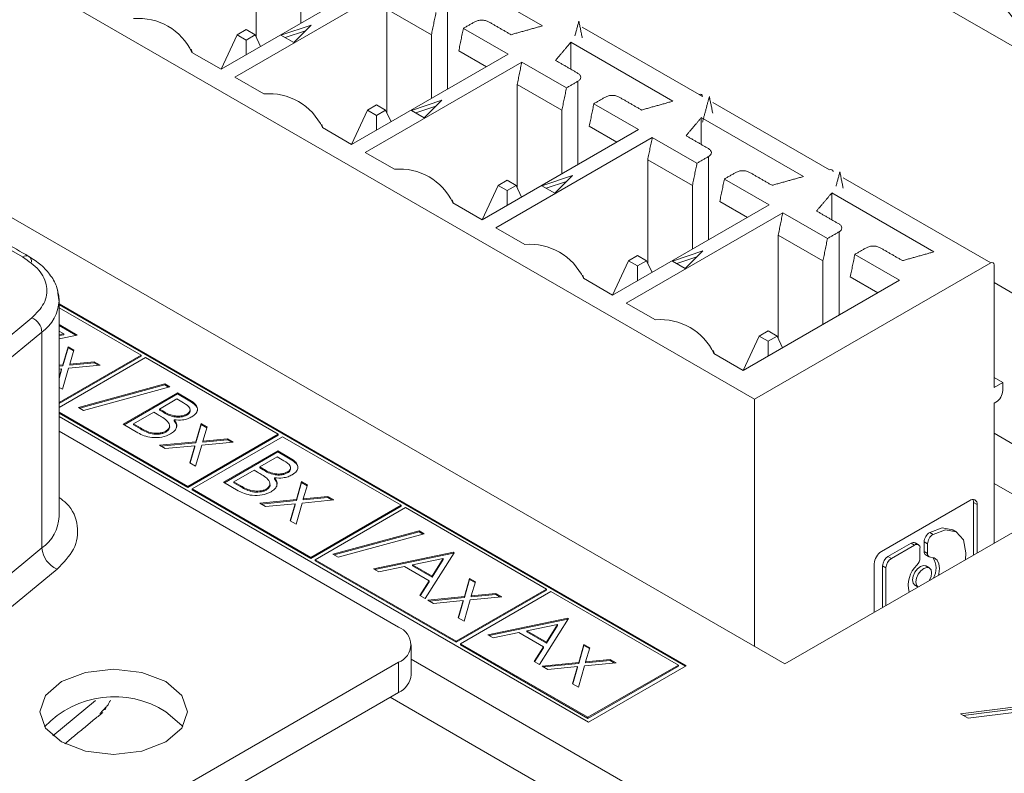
# Model space of a CAD drawing. Header units: inches. Extents: x 0.2 to 16.3, y 0.2 to 11.5.
# Tile 25 of 65: x 3.223 to 3.757, y 2.379 to 2.788. Entities that reach past the tile are written whole.
import ezdxf

# ---------------------------------------------------------------- set-up
doc = ezdxf.new("R2010")
doc.units = ezdxf.units.IN
doc.header["$MEASUREMENT"] = 0

msp = doc.modelspace()

# ---------------------------------------------------------------- linework, layer by layer
at = {"color": 7, "linetype": 'Continuous', "lineweight": 15}
for p, q in [((3.6376856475, 2.438391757), (2.3436801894, 3.1854052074)), ((3.8568887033, 2.7178972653), (3.2654059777, 3.0593529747)), ((3.6211864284, 2.5818292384), (3.0297037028, 2.9232849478)), ((3.3512424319, 2.8340890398), (3.3512424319, 2.7781558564)), ((3.375462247, 2.8201072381), (3.375462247, 2.7857169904)), ((3.5063048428, 2.784217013), (3.4509983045, 2.8161447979)), ((3.3322382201, 2.7607643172), (3.4170158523, 2.8097054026)), ((3.4244396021, 2.805419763), (3.3396619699, 2.7564786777)), ((3.4219531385, 2.7932686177), (3.4219531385, 2.7373354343)), ((3.446172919, 2.779286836), (3.4219531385, 2.7932686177)), ((3.4548957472, 2.795038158), (3.4548957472, 2.7499321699)), ((3.2247085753, 2.6589701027), (3.0107442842, 2.7824890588)), ((3.3457674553, 2.7822211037), (3.3408659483, 2.779391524)), ((3.3506689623, 2.779391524), (3.3457674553, 2.7822211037)), ((3.3811227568, 2.78469916), (3.3646502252, 2.7792089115)), ((3.3779076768, 2.7814844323), (3.3670038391, 2.77785021)), ((3.371612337, 2.7751897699), (3.3811227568, 2.78469916)), ((3.4877265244, 2.7688850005), (3.4635067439, 2.7828667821)), ((3.5279263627, 2.7835205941), (3.591213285, 2.7469858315)), ((3.3322250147, 2.7607719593), (3.3408659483, 2.779391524)), ((3.3408659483, 2.779391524), (3.3457674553, 2.7765619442)), ((3.3457674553, 2.7765619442), (3.3506689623, 2.779391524)), ((3.3457674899, 2.7685745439), (3.3457674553, 2.7765619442)), ((3.3535925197, 2.7730918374), (3.3506689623, 2.779391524)), ((3.3646502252, 2.7792089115), (3.371612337, 2.7751897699)), ((3.446172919, 2.779286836), (3.446172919, 2.7448965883)), ((3.5770155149, 2.7433966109), (3.5217089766, 2.7753243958)), ((3.5217089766, 2.7607533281), (3.5217089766, 2.7753243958)), ((3.3164476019, 2.7698800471), (3.3322382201, 2.7607643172)), ((3.4029488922, 2.7199439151), (3.4877265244, 2.7688850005)), ((3.4610202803, 2.7707156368), (3.4759589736, 2.7620917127)), ((3.4951502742, 2.7645993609), (3.410372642, 2.7156582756)), ((3.5193700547, 2.7506175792), (3.4951502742, 2.7645993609)), ((3.3396619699, 2.7564786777), (3.3554525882, 2.7473629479)), ((3.5256064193, 2.7542177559), (3.5256064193, 2.7091117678)), ((3.4926638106, 2.7524482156), (3.4926638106, 2.6965150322)), ((3.5168835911, 2.7384664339), (3.4926638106, 2.7524482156)), ((3.4518334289, 2.7438787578), (3.4353609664, 2.7383884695)), ((3.4423230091, 2.7343693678), (3.4518334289, 2.7438787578)), ((3.5915214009, 2.7468076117), (3.5930692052, 2.7459140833)), ((3.5986370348, 2.742700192), (3.6619240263, 2.7061653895)), ((3.4029356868, 2.7199515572), (3.4115766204, 2.7385711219)), ((3.4164781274, 2.7414007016), (3.4115766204, 2.7385711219)), ((3.4115766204, 2.7385711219), (3.4164781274, 2.7357415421)), ((3.4213796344, 2.7385711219), (3.4164781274, 2.7414007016)), ((3.4164781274, 2.7357415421), (3.4213796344, 2.7385711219)), ((3.4243031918, 2.7322714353), (3.4213796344, 2.7385711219)), ((3.4353609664, 2.7383884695), (3.4423230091, 2.7343693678)), ((3.4486183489, 2.7406640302), (3.4377145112, 2.7370298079)), ((3.5168835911, 2.7384664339), (3.5168835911, 2.7040761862)), ((3.5584371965, 2.7280645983), (3.5342174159, 2.74204638)), ((3.416478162, 2.7277541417), (3.4164781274, 2.7357415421)), ((3.6477261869, 2.7025762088), (3.5924196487, 2.7345039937)), ((3.5924196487, 2.719932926), (3.5924196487, 2.7345039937)), ((3.387158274, 2.729059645), (3.4029488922, 2.7199439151)), ((3.4736595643, 2.679123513), (3.5584371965, 2.7280645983)), ((3.5317309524, 2.7298952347), (3.5466696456, 2.7212713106)), ((3.5658609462, 2.7237789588), (3.4810833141, 2.6748378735)), ((3.5900807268, 2.7097971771), (3.5658609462, 2.7237789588)), ((3.410372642, 2.7156582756), (3.4261632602, 2.7065425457)), ((3.5633744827, 2.7116278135), (3.5633744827, 2.6556946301)), ((3.5875942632, 2.6976460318), (3.5633744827, 2.7116278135)), ((3.5963170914, 2.7133973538), (3.5963170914, 2.6682913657)), ((3.4871887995, 2.7005802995), (3.4822872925, 2.6977507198)), ((3.4920903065, 2.6977507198), (3.4871887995, 2.7005802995)), ((3.5225441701, 2.7030583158), (3.5060716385, 2.6975680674)), ((3.5193290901, 2.6998435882), (3.5084252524, 2.6962093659)), ((3.5130337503, 2.6935489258), (3.5225441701, 2.7030583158)), ((3.6291479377, 2.6872441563), (3.604928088, 2.7012259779)), ((3.6693477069, 2.7018797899), (3.7492451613, 2.6557559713)), ((3.4736463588, 2.6791311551), (3.4822872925, 2.6977507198)), ((3.4822872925, 2.6977507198), (3.4871887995, 2.69492114)), ((3.4871887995, 2.69492114), (3.4920903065, 2.6977507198)), ((3.487188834, 2.6869337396), (3.4871887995, 2.69492114)), ((3.4950138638, 2.6914510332), (3.4920903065, 2.6977507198)), ((3.5060716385, 2.6975680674), (3.5130337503, 2.6935489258)), ((3.5875942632, 2.6976460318), (3.5875942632, 2.6632557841)), ((3.6024416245, 2.6890748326), (3.6173803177, 2.6804509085)), ((3.718436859, 2.6617558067), (3.6631303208, 2.6936835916)), ((3.6631303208, 2.6791125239), (3.6631303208, 2.6936835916)), ((3.4578689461, 2.6882392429), (3.4736595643, 2.679123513)), ((3.5443703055, 2.638303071), (3.6291479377, 2.6872441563)), ((3.6365716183, 2.6829585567), (3.5517939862, 2.6340174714)), ((3.6607913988, 2.668976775), (3.6365716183, 2.6829585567)), ((3.4810833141, 2.6748378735), (3.4968739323, 2.6657221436)), ((3.6340851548, 2.6708074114), (3.6340851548, 2.614874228)), ((3.6583049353, 2.6568256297), (3.6340851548, 2.6708074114)), ((3.6670277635, 2.6725769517), (3.6670277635, 2.6274709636)), ((3.5932548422, 2.6622379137), (3.5767823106, 2.6567476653)), ((3.5837444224, 2.6527285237), (3.5932548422, 2.6622379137)), ((3.5529979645, 2.6569303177), (3.5443570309, 2.638310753)), ((3.5578994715, 2.6597598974), (3.5529979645, 2.6569303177)), ((3.5529979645, 2.6569303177), (3.5578994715, 2.6541007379)), ((3.5628009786, 2.6569303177), (3.5578994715, 2.6597598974)), ((3.5578994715, 2.6541007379), (3.5628009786, 2.6569303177)), ((3.5657245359, 2.6506306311), (3.5628009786, 2.6569303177)), ((3.5900397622, 2.6590231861), (3.5791359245, 2.6553889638)), ((3.6583049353, 2.6568256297), (3.6583049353, 2.622435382)), ((3.6998586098, 2.6464237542), (3.6756387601, 2.6604055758)), ((3.5578995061, 2.6461133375), (3.5578994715, 2.6541007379)), ((3.5767823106, 2.6567476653), (3.5837444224, 2.6527285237)), ((3.6211864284, 2.5818292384), (3.7492451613, 2.6557559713)), ((3.7511010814, 2.6546842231), (3.7511010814, 2.5882465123)), ((3.5285796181, 2.6474188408), (3.5443703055, 2.638303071)), ((3.6150809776, 2.5974826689), (3.6998586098, 2.6464237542)), ((3.6731522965, 2.6482544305), (3.6880909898, 2.6396305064)), ((3.8733879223, 2.574459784), (3.7511010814, 2.6450544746)), ((3.5841653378, 2.4374702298), (3.2444577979, 2.6335792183)), ((3.5836938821, 2.4371980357), (3.2444577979, 2.6330348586)), ((3.2888979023, 2.6058206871), (3.244457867, 2.6314753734)), ((3.5517939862, 2.6340174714), (3.5675846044, 2.6249017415)), ((3.1571205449, 2.5660800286), (3.229716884, 2.6259499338)), ((3.2444577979, 2.6223286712), (3.2542263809, 2.6166893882)), ((3.2444577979, 2.6217843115), (3.2535345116, 2.6165444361)), ((3.1625820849, 2.5584294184), (3.2351784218, 2.6182993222)), ((3.2351784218, 2.6182993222), (3.2351784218, 2.501261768)), ((3.2469433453, 2.6174048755), (3.2444578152, 2.6188397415)), ((3.2444578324, 2.6168841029), (3.2469433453, 2.6174048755)), ((3.2444578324, 2.6163397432), (3.2469433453, 2.6168605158)), ((3.2542263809, 2.6166893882), (3.2444578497, 2.6146426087)), ((3.2469433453, 2.6168605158), (3.2469433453, 2.6174048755)), ((3.6237086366, 2.6161099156), (3.615067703, 2.5974903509)), ((3.6286101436, 2.6189394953), (3.6237086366, 2.6161099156)), ((3.6237086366, 2.6161099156), (3.6286101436, 2.6132803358)), ((3.6335116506, 2.6161099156), (3.6286101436, 2.6189394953)), ((3.6286101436, 2.6132803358), (3.6335116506, 2.6161099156)), ((3.636435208, 2.609810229), (3.6335116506, 2.6161099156)), ((3.2464652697, 2.6005020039), (3.2493159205, 2.6103657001)), ((3.2464652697, 2.5999576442), (3.2493159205, 2.6098213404)), ((3.2493159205, 2.6103657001), (3.2524616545, 2.6085497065)), ((3.2493159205, 2.6098213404), (3.2493159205, 2.6103657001)), ((3.2493159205, 2.6098213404), (3.2523266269, 2.6080832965)), ((3.6286101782, 2.6052929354), (3.6286101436, 2.6132803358)), ((3.291254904, 2.604460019), (3.2444578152, 2.5774446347)), ((3.2444578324, 2.5801659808), (3.2888979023, 2.6058206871)), ((3.2444578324, 2.5796216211), (3.2888979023, 2.6052763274)), ((3.2524616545, 2.6085497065), (3.2502366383, 2.6008665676)), ((3.2888979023, 2.6052763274), (3.2888979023, 2.6058206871)), ((3.3632175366, 2.5629168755), (3.291254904, 2.604460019)), ((3.5992902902, 2.6065984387), (3.6150809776, 2.5974826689)), ((3.245827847, 2.5983214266), (3.2444577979, 2.5981892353)), ((3.2444578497, 2.6003083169), (3.2464652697, 2.6005020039)), ((3.2444578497, 2.5997639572), (3.2464652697, 2.5999576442)), ((3.2444578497, 2.5935899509), (3.245827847, 2.5983214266)), ((3.245827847, 2.5977770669), (3.245827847, 2.5983214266)), ((3.2496110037, 2.5986860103), (3.2462941, 2.5872515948)), ((3.2464652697, 2.5999576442), (3.2464652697, 2.6005020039)), ((3.2666914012, 2.6003350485), (3.2496110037, 2.5986860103)), ((3.2502366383, 2.6008665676), (3.2635456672, 2.6021510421)), ((3.2502366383, 2.6003222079), (3.2635456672, 2.6016066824)), ((3.2502366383, 2.6003222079), (3.2502366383, 2.6008665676)), ((3.2635456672, 2.6021510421), (3.2666914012, 2.6003350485)), ((3.2635456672, 2.6016066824), (3.2635456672, 2.6021510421)), ((3.2635456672, 2.6016066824), (3.2658835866, 2.6002570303)), ((3.2444578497, 2.5930455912), (3.245827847, 2.5977770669)), ((3.7557408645, 2.5909250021), (3.751101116, 2.5936034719)), ((3.2462941, 2.5872515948), (3.2444578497, 2.5883116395)), ((3.2549818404, 2.577438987), (3.3016784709, 2.5901680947)), ((3.2556223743, 2.5770692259), (3.3016784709, 2.589623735)), ((3.3044642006, 2.5885599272), (3.2577675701, 2.5758308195)), ((3.3016784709, 2.5901680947), (3.3044642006, 2.5885599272)), ((3.3016784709, 2.589623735), (3.3016784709, 2.5901680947)), ((3.3016784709, 2.589623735), (3.3038237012, 2.5883853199)), ((3.7511010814, 2.5882465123), (3.7557408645, 2.5909250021)), ((3.7557408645, 2.5909250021), (3.7557408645, 2.5866387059)), ((3.2791564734, 2.5682805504), (3.3086192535, 2.5852890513)), ((3.2796279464, 2.5680083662), (3.3086192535, 2.5847446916)), ((3.3086192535, 2.5852890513), (3.3143677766, 2.5819704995)), ((3.3086192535, 2.5847446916), (3.3086192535, 2.5852890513)), ((3.3086192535, 2.5847446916), (3.3143677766, 2.5814261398)), ((3.2577675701, 2.5758308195), (3.2549818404, 2.577438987)), ((3.3082414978, 2.5820182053), (3.298798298, 2.5765667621)), ((3.3118299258, 2.5799466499), (3.3082414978, 2.5820182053)), ((3.3143677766, 2.5814261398), (3.3143677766, 2.5819704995)), ((3.6211864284, 2.4479165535), (3.6211864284, 2.5818292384)), ((3.7520290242, 2.5802096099), (3.7511010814, 2.5796739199)), ((3.7511010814, 2.5796739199), (3.7511010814, 2.5038651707)), ((3.2444578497, 2.5748741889), (3.3141941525, 2.5346162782)), ((3.2444578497, 2.5743298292), (3.3141941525, 2.5340719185)), ((3.2444578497, 2.5724427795), (3.5312139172, 2.4069020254)), ((3.2957764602, 2.5748222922), (3.2848223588, 2.5684986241)), ((3.2975293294, 2.5738103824), (3.2957764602, 2.5748222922)), ((3.298798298, 2.5765667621), (3.3005748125, 2.575541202)), ((3.298798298, 2.5760224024), (3.298798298, 2.5765667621)), ((3.298798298, 2.5760224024), (3.3005748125, 2.5749968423)), ((3.3005748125, 2.5749968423), (3.3005748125, 2.575541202)), ((3.3137303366, 2.5733034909), (3.3137303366, 2.5738478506)), ((3.287124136, 2.5636809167), (3.2791564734, 2.5682805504)), ((3.2848223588, 2.5684986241), (3.2885878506, 2.5663248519)), ((3.2848223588, 2.5679542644), (3.2848223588, 2.5684986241)), ((3.2848223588, 2.5679542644), (3.2885878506, 2.5657804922)), ((3.2885878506, 2.5657804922), (3.2885878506, 2.5663248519)), ((3.3067541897, 2.570155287), (3.3067541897, 2.5706996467)), ((3.3186113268, 2.5588529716), (3.3214619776, 2.5687166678)), ((3.3186113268, 2.5583086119), (3.3214619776, 2.5681723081)), ((3.3214619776, 2.5687166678), (3.3246077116, 2.5669006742)), ((3.3214619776, 2.5681723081), (3.3214619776, 2.5687166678)), ((3.3214619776, 2.5681723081), (3.324472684, 2.5664342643)), ((3.3246077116, 2.5669006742), (3.3223826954, 2.5592175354)), ((3.2444578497, 2.564546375), (3.4283820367, 2.4583692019)), ((3.3022509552, 2.5640599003), (3.3022509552, 2.56460426)), ((3.3141941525, 2.5346162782), (3.3632175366, 2.5629168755)), ((3.3141941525, 2.5340719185), (3.3632175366, 2.5623725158)), ((3.3655746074, 2.5615561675), (3.3165512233, 2.5332555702)), ((3.3632175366, 2.5623725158), (3.3632175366, 2.5629168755)), ((3.429805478, 2.5244764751), (3.3655746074, 2.5615561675)), ((3.7511010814, 2.5634136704), (3.8026772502, 2.5336393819)), ((3.2987983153, 2.5569415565), (3.3186113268, 2.5588529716)), ((3.3019440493, 2.5551255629), (3.2987983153, 2.5569415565)), ((3.2996062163, 2.5564751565), (3.3186113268, 2.5583086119)), ((3.3179739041, 2.5566723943), (3.3019440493, 2.5551255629)), ((3.3152943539, 2.547418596), (3.3179739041, 2.5566723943)), ((3.3154293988, 2.5473406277), (3.3179739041, 2.5561280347)), ((3.3179739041, 2.5561280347), (3.3179739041, 2.5566723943)), ((3.3217570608, 2.557036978), (3.3184401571, 2.5456025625)), ((3.3186113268, 2.5583086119), (3.3186113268, 2.5588529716)), ((3.3388374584, 2.5586860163), (3.3217570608, 2.557036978)), ((3.3223826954, 2.5592175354), (3.3356916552, 2.5605020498)), ((3.3223826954, 2.5586731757), (3.3356916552, 2.5599576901)), ((3.3223826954, 2.5586731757), (3.3223826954, 2.5592175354)), ((3.3356916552, 2.5605020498), (3.3388374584, 2.5586860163)), ((3.3356916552, 2.5599576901), (3.3356916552, 2.5605020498)), ((3.3356916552, 2.5599576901), (3.3380295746, 2.558608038)), ((3.3335492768, 2.5368802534), (3.3630120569, 2.5538887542)), ((3.3340207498, 2.5366080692), (3.3630120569, 2.5533443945)), ((3.3626343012, 2.5506179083), (3.3531911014, 2.545166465)), ((3.3662227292, 2.5485463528), (3.3626343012, 2.5506179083)), ((3.3630120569, 2.5538887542), (3.36876058, 2.5505702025)), ((3.3630120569, 2.5533443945), (3.3630120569, 2.5538887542)), ((3.3630120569, 2.5533443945), (3.36876058, 2.5500258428)), ((3.36876058, 2.5500258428), (3.36876058, 2.5505702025)), ((3.3184401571, 2.5456025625), (3.3152943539, 2.547418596)), ((3.3531911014, 2.545166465), (3.3549676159, 2.544140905)), ((3.3531911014, 2.5446221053), (3.3531911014, 2.545166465)), ((3.3501692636, 2.5434219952), (3.3392151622, 2.5370983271)), ((3.3519222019, 2.5424100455), (3.3501692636, 2.5434219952)), ((3.3531911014, 2.5446221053), (3.3549676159, 2.5435965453)), ((3.3549676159, 2.5435965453), (3.3549676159, 2.544140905)), ((3.36812314, 2.5419031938), (3.36812314, 2.5424475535)), ((3.3141941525, 2.5340719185), (3.3141941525, 2.5346162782)), ((3.3415169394, 2.5322806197), (3.3335492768, 2.5368802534)), ((3.3392151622, 2.5370983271), (3.342980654, 2.5349245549)), ((3.3392151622, 2.5365539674), (3.3392151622, 2.5370983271)), ((3.3392151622, 2.5365539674), (3.342980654, 2.5343801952)), ((3.342980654, 2.5343801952), (3.342980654, 2.5349245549)), ((3.3611469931, 2.53875499), (3.3611469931, 2.5392993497)), ((3.3730041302, 2.5274526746), (3.375854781, 2.5373163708)), ((3.3730041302, 2.5269083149), (3.375854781, 2.5367720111)), ((3.375854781, 2.5373163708), (3.3790005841, 2.5355003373)), ((3.375854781, 2.5367720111), (3.375854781, 2.5373163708)), ((3.375854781, 2.5367720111), (3.3788654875, 2.5350339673)), ((3.3790005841, 2.5355003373), (3.3767754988, 2.5278172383)), ((3.7511010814, 2.5361956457), (3.7791031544, 2.520030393)), ((3.3165512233, 2.5332555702), (3.380782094, 2.4961758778)), ((3.3165512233, 2.5327112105), (3.3165512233, 2.5332555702)), ((3.3165512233, 2.5327112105), (3.380782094, 2.4956315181)), ((3.3566438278, 2.5326595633), (3.3566438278, 2.533203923)), ((3.3767754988, 2.5278172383), (3.3900845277, 2.5291017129)), ((3.3900845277, 2.5291017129), (3.3932302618, 2.5272857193)), ((3.3900845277, 2.5285573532), (3.3900845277, 2.5291017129)), ((3.8026772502, 2.5336393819), (3.6376856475, 2.438391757)), ((3.3531911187, 2.5255412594), (3.3730041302, 2.5274526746)), ((3.3563369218, 2.5237252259), (3.3531911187, 2.5255412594)), ((3.3539990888, 2.5250748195), (3.3730041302, 2.5269083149)), ((3.3723667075, 2.5252720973), (3.3563369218, 2.5237252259)), ((3.3696872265, 2.5160182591), (3.3723667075, 2.5252720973)), ((3.3698222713, 2.5159402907), (3.3723667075, 2.5247277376)), ((3.3723667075, 2.5247277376), (3.3723667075, 2.5252720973)), ((3.3761499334, 2.5256366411), (3.3728329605, 2.5142022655)), ((3.3730041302, 2.5269083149), (3.3730041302, 2.5274526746)), ((3.3932302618, 2.5272857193), (3.3761499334, 2.5256366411)), ((3.3767754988, 2.5272728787), (3.3900845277, 2.5285573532)), ((3.3767754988, 2.5272728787), (3.3767754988, 2.5278172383)), ((3.380782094, 2.4961758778), (3.429805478, 2.5244764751)), ((3.380782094, 2.4956315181), (3.429805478, 2.5239321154)), ((3.3900845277, 2.5285573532), (3.3924224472, 2.527207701)), ((3.429805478, 2.5239321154), (3.429805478, 2.5244764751)), ((3.690055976, 2.4994271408), (3.7379092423, 2.5270522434)), ((3.7399655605, 2.4974367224), (3.7399655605, 2.525864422)), ((3.7399655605, 2.525864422), (3.7418214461, 2.5247930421)), ((3.7418214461, 2.5247930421), (3.7418214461, 2.4985081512)), ((3.4321624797, 2.523115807), (3.3831390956, 2.4948152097)), ((3.5085731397, 2.4790048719), (3.4321624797, 2.523115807)), ((3.3728329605, 2.5142022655), (3.3696872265, 2.5160182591)), ((3.3928525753, 2.4978479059), (3.4395492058, 2.5105770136)), ((3.3934931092, 2.4974781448), (3.4395492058, 2.5100326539)), ((3.4423349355, 2.5089688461), (3.3956383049, 2.4962397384)), ((3.4395492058, 2.5105770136), (3.4423349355, 2.5089688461)), ((3.4395492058, 2.5100326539), (3.4395492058, 2.5105770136)), ((3.4395492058, 2.5100326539), (3.441694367, 2.5087942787)), ((3.7180084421, 2.5085974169), (3.7161525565, 2.5096687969)), ((3.6935640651, 2.4966296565), (3.7061215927, 2.5038789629)), ((3.7079774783, 2.502807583), (3.6954199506, 2.4955582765)), ((3.7079774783, 2.502807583), (3.7061215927, 2.5038789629)), ((3.7131503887, 2.4994058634), (3.7131503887, 2.504548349)), ((3.7150062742, 2.5034769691), (3.7131503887, 2.504548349)), ((3.7150062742, 2.5034769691), (3.7150062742, 2.4983344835)), ((3.2351784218, 2.501261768), (3.1625820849, 2.4413918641)), ((3.3956383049, 2.4962397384), (3.3928525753, 2.4978479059)), ((3.4147607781, 2.4899978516), (3.4581994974, 2.4989382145)), ((3.4154559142, 2.4895965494), (3.4581994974, 2.4983938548)), ((3.4585772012, 2.4987201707), (3.4427126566, 2.4738615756)), ((3.4581994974, 2.4989382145), (3.4585772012, 2.4987201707)), ((3.4581994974, 2.4983938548), (3.4581994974, 2.4989382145)), ((3.4581994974, 2.4983938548), (3.4583233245, 2.4983223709)), ((3.7109116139, 2.4959706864), (3.7109116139, 2.501113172)), ((3.7150062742, 2.4983344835), (3.7131503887, 2.4994058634)), ((3.380782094, 2.4956315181), (3.380782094, 2.4961758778)), ((3.3831390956, 2.49427085), (3.3831390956, 2.4948152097)), ((3.3831390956, 2.4948152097), (3.4595497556, 2.4507042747)), ((3.3831390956, 2.49427085), (3.4595497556, 2.450159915)), ((3.4526162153, 2.4955310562), (3.4360256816, 2.4921136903)), ((3.4360256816, 2.4915693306), (3.4360256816, 2.4921136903)), ((3.4360256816, 2.4921136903), (3.4465548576, 2.4860353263)), ((3.4360256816, 2.4915693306), (3.4465548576, 2.4854909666)), ((3.4465548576, 2.4860353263), (3.4526162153, 2.4955310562)), ((3.4465548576, 2.4854909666), (3.4526162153, 2.4949866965)), ((3.4526162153, 2.4949866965), (3.4526162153, 2.4955310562)), ((3.6861437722, 2.4663661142), (3.6861437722, 2.4926510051)), ((3.6906298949, 2.4689558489), (3.6906298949, 2.4915475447)), ((3.6906298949, 2.4915475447), (3.6924857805, 2.4904761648)), ((3.6954199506, 2.4955582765), (3.6935640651, 2.4966296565)), ((3.2433706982, 2.4897858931), (3.1707744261, 2.4299159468)), ((3.417646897, 2.4883317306), (3.4147607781, 2.4899978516)), ((3.4315696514, 2.4911971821), (3.417646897, 2.4883317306)), ((3.4449259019, 2.4834867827), (3.4315696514, 2.4911971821)), ((3.6924857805, 2.4904761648), (3.6924857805, 2.4700272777)), ((3.4398383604, 2.4755208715), (3.4449259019, 2.4834867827)), ((3.4400923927, 2.4753742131), (3.4449259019, 2.482942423)), ((3.4449259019, 2.482942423), (3.4449259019, 2.4834867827)), ((3.4465548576, 2.4854909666), (3.4465548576, 2.4860353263)), ((3.4640365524, 2.4749007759), (3.4668872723, 2.4847644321)), ((3.4640365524, 2.4743564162), (3.4668872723, 2.4842200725)), ((3.4668872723, 2.4847644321), (3.4700330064, 2.4829484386)), ((3.4668872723, 2.4842200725), (3.4668872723, 2.4847644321)), ((3.4668872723, 2.4842200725), (3.4698979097, 2.4824820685)), ((3.4700330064, 2.4829484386), (3.4678079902, 2.4752652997)), ((3.4427126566, 2.4738615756), (3.4398383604, 2.4755208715)), ((3.4595497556, 2.4507042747), (3.5085731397, 2.4790048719)), ((3.4595497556, 2.450159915), (3.5085731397, 2.4784605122)), ((3.5109301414, 2.4776442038), (3.4619067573, 2.4493436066)), ((3.4678079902, 2.4752652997), (3.48111695, 2.4765498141)), ((3.4678079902, 2.47472094), (3.48111695, 2.4760054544)), ((3.48111695, 2.4765498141), (3.4842627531, 2.4747337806)), ((3.48111695, 2.4760054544), (3.48111695, 2.4765498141)), ((3.48111695, 2.4760054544), (3.4834548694, 2.4746558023)), ((3.5085731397, 2.4784605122), (3.5085731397, 2.4790048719)), ((3.5799861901, 2.4377789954), (3.5109301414, 2.4776442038)), ((3.4442235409, 2.4729893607), (3.4640365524, 2.4749007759)), ((3.447369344, 2.4711733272), (3.4442235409, 2.4729893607)), ((3.445031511, 2.4725229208), (3.4640365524, 2.4743564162)), ((3.4633991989, 2.4727201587), (3.447369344, 2.4711733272)), ((3.4607196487, 2.4634663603), (3.4633991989, 2.4727201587)), ((3.4608546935, 2.463388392), (3.4633991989, 2.472175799)), ((3.4633991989, 2.472175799), (3.4633991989, 2.4727201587)), ((3.4671823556, 2.4730847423), (3.4638654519, 2.4616503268)), ((3.4640365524, 2.4743564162), (3.4640365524, 2.4749007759)), ((3.4842627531, 2.4747337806), (3.4671823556, 2.4730847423)), ((3.4678079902, 2.47472094), (3.4678079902, 2.4752652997)), ((3.4638654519, 2.4616503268), (3.4607196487, 2.4634663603)), ((3.4767082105, 2.45423636), (3.5201468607, 2.4631767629)), ((3.4774032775, 2.4538350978), (3.5201468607, 2.4626324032)), ((3.5145635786, 2.4597696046), (3.497973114, 2.4563521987)), ((3.5205246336, 2.4629586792), (3.5046600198, 2.438100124)), ((3.5085022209, 2.4502738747), (3.5145635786, 2.4597696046)), ((3.5145635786, 2.4592252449), (3.5145635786, 2.4597696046)), ((3.5201468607, 2.4631767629), (3.5205246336, 2.4629586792)), ((3.5201468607, 2.4626324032), (3.5201468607, 2.4631767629)), ((3.5201468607, 2.4626324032), (3.5202707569, 2.4625608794)), ((3.4795942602, 2.452570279), (3.4767082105, 2.45423636)), ((3.4935170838, 2.4554356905), (3.4795942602, 2.452570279)), ((3.5068732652, 2.4477253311), (3.4935170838, 2.4554356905)), ((3.497973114, 2.4563521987), (3.5085022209, 2.4502738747)), ((3.497973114, 2.455807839), (3.497973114, 2.4563521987)), ((3.497973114, 2.455807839), (3.5085022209, 2.449729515)), ((3.5085022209, 2.449729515), (3.5145635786, 2.4592252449)), ((3.4595497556, 2.450159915), (3.4595497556, 2.4507042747)), ((3.4619067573, 2.4487992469), (3.4619067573, 2.4493436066)), ((3.4619067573, 2.4493436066), (3.530962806, 2.4094783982)), ((3.4619067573, 2.4487992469), (3.530962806, 2.4089340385)), ((3.5085022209, 2.449729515), (3.5085022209, 2.4502738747)), ((3.5259839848, 2.4391392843), (3.5288346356, 2.4490029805)), ((3.5288346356, 2.4490029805), (3.5319803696, 2.4471869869)), ((3.5288346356, 2.4484586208), (3.5288346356, 2.4490029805)), ((3.5017857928, 2.43975938), (3.5068732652, 2.4477253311)), ((3.5020397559, 2.4396127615), (3.5068732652, 2.4471809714)), ((3.5068732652, 2.4471809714), (3.5068732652, 2.4477253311)), ((3.5259839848, 2.4385949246), (3.5288346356, 2.4484586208)), ((3.5288346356, 2.4484586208), (3.5318453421, 2.446720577)), ((3.5319803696, 2.4471869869), (3.5297553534, 2.4395038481)), ((3.4283820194, 2.4393196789), (3.2275636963, 2.3233897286)), ((3.4283820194, 2.4229888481), (3.4283820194, 2.4393196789)), ((3.5681534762, 2.3642347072), (3.4352161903, 2.4409777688)), ((3.5046600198, 2.438100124), (3.5017857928, 2.43975938)), ((3.5061709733, 2.4372278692), (3.5259839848, 2.4391392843)), ((3.5069788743, 2.4367614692), (3.5259839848, 2.4385949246)), ((3.5259839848, 2.4385949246), (3.5259839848, 2.4391392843)), ((3.5462101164, 2.438972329), (3.5291297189, 2.4373232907)), ((3.5297553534, 2.4395038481), (3.5430643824, 2.4407883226)), ((3.5297553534, 2.4389594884), (3.5430643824, 2.4402439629)), ((3.5297553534, 2.4389594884), (3.5297553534, 2.4395038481)), ((3.5430643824, 2.4407883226), (3.5462101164, 2.438972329)), ((3.5430643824, 2.4402439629), (3.5430643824, 2.4407883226)), ((3.5430643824, 2.4402439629), (3.5454022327, 2.4388943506)), ((3.5093167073, 2.4354118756), (3.5061709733, 2.4372278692)), ((3.5253465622, 2.436958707), (3.5093167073, 2.4354118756)), ((3.5226670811, 2.4277048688), (3.5253465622, 2.436958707)), ((3.5228020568, 2.4276269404), (3.5253465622, 2.4364143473)), ((3.5253465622, 2.4364143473), (3.5253465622, 2.436958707)), ((3.5291297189, 2.4373232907), (3.5258128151, 2.4258888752)), ((3.530962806, 2.4094783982), (3.5799861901, 2.4377789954)), ((3.530962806, 2.4089340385), (3.5799861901, 2.4372346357)), ((3.5312139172, 2.4069020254), (3.5841653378, 2.4374702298)), ((3.5799861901, 2.4372346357), (3.5799861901, 2.4377789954)), ((3.5258128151, 2.4258888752), (3.5226670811, 2.4277048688)), ((3.2275636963, 2.3070588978), (3.4283820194, 2.4229888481)), ((3.2410410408, 2.3994274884), (3.2642663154, 2.4185812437)), ((3.5445793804, 2.3506257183), (3.4238055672, 2.4203469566)), ((3.7328515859, 2.4113894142), (3.7657138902, 2.4155506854)), ((3.7369199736, 2.409040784), (3.7328515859, 2.4113894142)), ((3.7343738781, 2.4105106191), (3.7657138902, 2.4144791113)), ((3.7645649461, 2.4125433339), (3.7369199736, 2.409040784)), ((3.530962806, 2.4089340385), (3.530962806, 2.4094783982))]:
    msp.add_line(p, q, dxfattribs=at)
at = {"color": 7, "linetype": 'Continuous', "lineweight": 15, "flags": 128}
for points in [[(3.2444578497, 2.6352933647), (3.2442621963, 2.637878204), (3.2435449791, 2.6408570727)], [(3.7161525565, 2.5096687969), (3.7229398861, 2.5121000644), (3.7287132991, 2.5110519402), (3.7288010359, 2.5110019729)], [(3.7355735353, 2.4949013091), (3.7358282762, 2.4985964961), (3.7344445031, 2.5056135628), (3.7305691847, 2.5099805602), (3.7247957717, 2.5110286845), (3.7180084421, 2.5085974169)], [(3.7081064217, 2.4811785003), (3.7071874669, 2.482236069), (3.7068648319, 2.4839227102), (3.7071874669, 2.4859818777), (3.7081061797, 2.48810001), (3.7094811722, 2.4899546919), (3.7111030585, 2.4912635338), (3.7127249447, 2.4918272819), (3.7140999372, 2.4915601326), (3.7140996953, 2.4915602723)], [(3.7208908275, 2.4864251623), (3.7211058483, 2.487298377), (3.7214353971, 2.4901913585), (3.7211058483, 2.492703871), (3.7201428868, 2.494640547), (3.7186213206, 2.4958508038), (3.7166594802, 2.4962405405)], [(3.7171971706, 2.4877446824), (3.7168745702, 2.4894313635), (3.7159558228, 2.4904887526), (3.7145808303, 2.4907559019), (3.7129589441, 2.4901921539), (3.7113370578, 2.4888833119), (3.7099620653, 2.48702863), (3.7090433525, 2.4849104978), (3.7087207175, 2.4828513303), (3.7090433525, 2.4811646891), (3.7099620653, 2.4801072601), (3.7099623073, 2.4801071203)], [(3.7159634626, 2.4835806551), (3.7168745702, 2.4856855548), (3.7171971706, 2.4877446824)], [(3.3022812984, 2.4288424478), (3.2893043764, 2.4338480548), (3.2739970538, 2.4356057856), (3.2586896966, 2.4338480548), (3.2457127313, 2.4288424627), (3.2370418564, 2.4213510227), (3.2339970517, 2.4125142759), (3.2370418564, 2.4036775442), (3.2457127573, 2.3961861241), (3.2586896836, 2.3911805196), (3.2739970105, 2.3894227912), (3.2893043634, 2.3911805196), (3.3022813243, 2.3961861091), (3.3109522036, 2.4036775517), (3.3139970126, 2.4125143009), (3.3109522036, 2.4213510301), (3.3022812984, 2.4288424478)], [(3.3022812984, 2.412511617), (3.3109522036, 2.4050201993), (3.3114127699, 2.4043488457)]]:
    msp.add_lwpolyline(points, dxfattribs=at)
at = {"color": 7, "linetype": 'Continuous', "lineweight": 15}
for centre, radius, start, end in [((3.7352400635, 2.7697920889), 0.0321087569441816, 25.2463835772, 94.7589929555), ((3.2874056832, 2.7561850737), 0.0321089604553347, 25.2466355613, 94.7587409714), ((3.3581163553, 2.7153646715), 0.0321089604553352, 25.2466355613, 94.7587409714), ((3.5919377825, 2.7460976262), 0.001146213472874, 350.7855751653, 129.20367308), ((3.4288270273, 2.6745442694), 0.0321089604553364, 25.2466355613, 94.7587409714), ((3.6626485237, 2.7052771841), 0.0011462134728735, 350.7855751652, 129.20367308), ((3.4995376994, 2.6337238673), 0.0321089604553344, 25.2466355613, 94.7587409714), ((3.2265487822, 2.6567140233), 0.0029114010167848, 350.7864798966, 129.2029502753), ((3.7499696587, 2.6548677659), 0.0011462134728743, 350.7855751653, 129.2036730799), ((3.2223177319, 2.636352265), 0.0221654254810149, 305.4655946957, 357.2617886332), ((3.2262335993, 2.617688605), 0.0089656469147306, 3.9058681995, 67.1378950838), ((3.5702483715, 2.5929034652), 0.0321089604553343, 25.2466355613, 94.7587409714), ((3.7476820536, 2.5870053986), 0.0080671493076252, 302.6052802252, 357.3947196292), ((3.7394364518, 2.5251799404), 0.002416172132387, 350.7856386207, 129.2036096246), ((3.7364812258, 2.5259994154), 0.0034869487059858, 357.7813018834, 27.033278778), ((3.2223177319, 2.5193147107), 0.0221654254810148, 305.4655946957, 357.2617886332), ((3.7194977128, 2.5042671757), 0.006353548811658, 121.7694138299, 177.4635734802), ((3.7213535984, 2.5031957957), 0.0063535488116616, 121.7694138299, 177.4635734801), ((3.7073370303, 2.5021823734), 0.0020870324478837, 65.6860752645, 125.6178294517), ((3.7091228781, 2.5014033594), 0.0018121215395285, 350.7851612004, 129.2035024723), ((3.248595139, 2.5021775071), 0.0134479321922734, 183.9045870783, 247.1391763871), ((3.6946375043, 2.4922645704), 0.008502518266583, 122.6049585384, 177.395041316), ((3.7152147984, 2.4991955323), 0.0020750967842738, 174.1825296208, 234.5057620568), ((3.716765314, 2.4980236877), 0.0017862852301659, 169.9801132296, 266.6033516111), ((3.6970003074, 2.4912576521), 0.0063770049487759, 122.6053149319, 177.394490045), ((3.6988561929, 2.4901862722), 0.0063770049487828, 122.6053149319, 177.394490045), ((3.7199071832, 2.4809435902), 0.0153275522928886, 134.0070825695, 193.8779653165), ((3.7044875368, 2.4962812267), 0.0064315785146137, 317.8839940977, 357.2324719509), ((3.7089063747, 2.4903544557), 0.0107109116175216, 328.7005777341, 32.3787438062), ((3.4247670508, 2.4488444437), 0.0101876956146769, 290.7834383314, 69.2164576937), ((3.4235390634, 2.4336779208), 0.0117350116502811, 294.3741111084, 354.3059477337), ((3.2743323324, 2.3689834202), 0.0517286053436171, 57.2959358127, 136.8687107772)]:
    msp.add_arc(centre, radius, start, end, dxfattribs=at)
for points in [[(3.446172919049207, 2.779286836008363), (3.44865938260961, 2.791437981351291)], [(3.469743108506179, 2.786466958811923), (3.463506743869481, 2.782866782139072)], [(3.489323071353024, 2.779449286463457), (3.477166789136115, 2.786466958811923)], [(3.526070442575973, 2.786734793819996), (3.523974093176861, 2.778910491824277)], [(3.527909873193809, 2.777745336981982), (3.526070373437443, 2.78673483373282)], [(3.228041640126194, 2.659300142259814), (3.014077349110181, 2.782819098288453)], [(3.463506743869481, 2.782866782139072), (3.461020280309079, 2.770715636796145)], [(3.506304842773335, 2.784217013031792), (3.489323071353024, 2.779449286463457)], [(3.513450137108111, 2.765521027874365), (3.521708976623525, 2.775324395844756)], [(3.31659483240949, 2.769795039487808), (3.316014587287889, 2.771531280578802)], [(3.495150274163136, 2.764599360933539), (3.492663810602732, 2.752448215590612)], [(3.52560641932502, 2.7585033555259), (3.513450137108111, 2.765521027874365)], [(3.519370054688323, 2.750617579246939), (3.52560641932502, 2.75421775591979)], [(3.516883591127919, 2.738466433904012), (3.519370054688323, 2.750617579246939)], [(3.540453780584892, 2.745646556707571), (3.534217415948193, 2.742046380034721)], [(3.560033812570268, 2.738628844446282), (3.547877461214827, 2.745646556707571)], [(3.577015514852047, 2.743396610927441), (3.560033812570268, 2.738628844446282)], [(3.596781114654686, 2.745914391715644), (3.593051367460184, 2.731993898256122)], [(3.598620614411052, 2.736924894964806), (3.596781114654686, 2.745914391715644)], [(3.534217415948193, 2.742046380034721), (3.531730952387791, 2.729895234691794)], [(3.584160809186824, 2.724700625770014), (3.592419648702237, 2.734503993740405)], [(3.387305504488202, 2.728974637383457), (3.386725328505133, 2.730710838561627)], [(3.565860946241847, 2.723778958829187), (3.563374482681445, 2.711627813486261)], [(3.596317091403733, 2.717682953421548), (3.584160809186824, 2.724700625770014)], [(3.590080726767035, 2.709797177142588), (3.596317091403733, 2.713397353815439)], [(3.587594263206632, 2.697646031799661), (3.590080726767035, 2.709797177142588)], [(3.611164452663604, 2.70482615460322), (3.604928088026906, 2.70122597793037)], [(3.63074448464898, 2.69780844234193), (3.61858813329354, 2.70482615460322)], [(3.667491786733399, 2.705093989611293), (3.665423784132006, 2.697375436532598)], [(3.669302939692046, 2.696242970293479), (3.667491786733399, 2.705093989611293)], [(3.604928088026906, 2.70122597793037), (3.602441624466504, 2.689074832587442)], [(3.64772618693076, 2.702576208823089), (3.63074448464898, 2.69780844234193)], [(3.458016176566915, 2.688154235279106), (3.457436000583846, 2.689890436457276)], [(3.654871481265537, 2.683880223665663), (3.66313032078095, 2.693683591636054)], [(3.667027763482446, 2.676862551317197), (3.654871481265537, 2.683880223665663)], [(3.63657161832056, 2.682958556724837), (3.634085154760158, 2.670807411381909)], [(3.658304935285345, 2.65682562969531), (3.660791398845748, 2.668976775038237)], [(3.660791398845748, 2.668976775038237), (3.667027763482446, 2.672576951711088)], [(3.681875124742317, 2.664005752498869), (3.675638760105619, 2.660405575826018)], [(3.701455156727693, 2.656988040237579), (3.689298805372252, 2.664005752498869)], [(3.675638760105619, 2.660405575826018), (3.673152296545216, 2.648254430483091)], [(3.718436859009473, 2.661755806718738), (3.701455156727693, 2.656988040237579)], [(3.528726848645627, 2.647333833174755), (3.528146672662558, 2.649070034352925)], [(3.244457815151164, 2.635255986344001), (3.243968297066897, 2.638202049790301)], [(3.24445784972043, 2.51825581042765), (3.24445784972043, 2.635293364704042)], [(3.599437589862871, 2.606513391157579), (3.59885734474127, 2.608249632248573)], [(3.73065692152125, 2.509930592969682), (3.728801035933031, 2.511001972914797)], [(3.710052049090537, 2.503012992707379), (3.708196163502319, 2.504084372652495)], [(3.714009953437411, 2.497506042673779), (3.71586583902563, 2.496434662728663)], [(3.715955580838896, 2.490488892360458), (3.714099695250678, 2.491560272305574)], [(3.708106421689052, 2.481178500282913), (3.709954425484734, 2.480111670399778)], [(3.435216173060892, 2.432513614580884), (3.435216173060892, 2.448844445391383)], [(3.269301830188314, 2.41350053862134), (3.272253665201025, 2.418812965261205)], [(3.24758435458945, 2.395172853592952), (3.268147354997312, 2.412131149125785)], [(3.271245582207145, 2.416456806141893), (3.266603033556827, 2.411508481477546)]]:
    msp.add_open_spline(points, degree=1, dxfattribs=at)
for points, knots in [([(3.477166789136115, 2.786466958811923), (3.476624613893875, 2.786715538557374), (3.475540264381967, 2.787212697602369), (3.473454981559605, 2.787425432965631), (3.471369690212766, 2.787212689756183), (3.470285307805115, 2.78671553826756), (3.469743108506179, 2.786466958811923)], [0, 0, 0, 0, 0.2499984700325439, 0.4999964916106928, 0.7499945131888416, 1, 1, 1, 1]), ([(3.52560641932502, 2.75421775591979), (3.52603701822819, 2.754530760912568), (3.526898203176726, 2.755156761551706), (3.527266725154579, 2.756360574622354), (3.526898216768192, 2.757564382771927), (3.526037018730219, 2.758190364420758), (3.525606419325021, 2.7585033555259)], [0, 0, 0, 0, 0.2500054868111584, 0.5000035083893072, 0.7500015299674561, 1, 1, 1, 1]), ([(3.547877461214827, 2.745646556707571), (3.547335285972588, 2.745895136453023), (3.546250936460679, 2.746392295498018), (3.544165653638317, 2.746605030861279), (3.542080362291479, 2.746392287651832), (3.540995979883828, 2.745895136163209), (3.540453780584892, 2.745646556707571)], [0, 0, 0, 0, 0.2499984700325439, 0.4999964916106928, 0.7499945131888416, 1, 1, 1, 1]), ([(3.596317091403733, 2.713397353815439), (3.596747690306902, 2.713710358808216), (3.597608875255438, 2.714336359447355), (3.597977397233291, 2.715540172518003), (3.597608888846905, 2.716743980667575), (3.596747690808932, 2.717369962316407), (3.596317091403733, 2.717682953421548)], [0, 0, 0, 0, 0.2500054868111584, 0.5000035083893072, 0.7500015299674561, 1, 1, 1, 1]), ([(3.61858813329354, 2.70482615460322), (3.6180459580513, 2.705074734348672), (3.616961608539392, 2.705571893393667), (3.61487632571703, 2.705784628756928), (3.612791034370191, 2.705571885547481), (3.611706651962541, 2.705074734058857), (3.611164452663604, 2.70482615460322)], [0, 0, 0, 0, 0.2499984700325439, 0.4999964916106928, 0.7499945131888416, 1, 1, 1, 1]), ([(3.667027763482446, 2.672576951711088), (3.667458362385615, 2.672889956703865), (3.668319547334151, 2.673515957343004), (3.668688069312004, 2.674719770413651), (3.668319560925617, 2.675923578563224), (3.667458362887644, 2.676549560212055), (3.667027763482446, 2.676862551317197)], [0, 0, 0, 0, 0.2500054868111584, 0.5000035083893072, 0.7500015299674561, 1, 1, 1, 1]), ([(3.689298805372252, 2.664005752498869), (3.688756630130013, 2.664254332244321), (3.687672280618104, 2.664751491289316), (3.685586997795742, 2.664964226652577), (3.683501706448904, 2.664751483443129), (3.682417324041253, 2.664254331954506), (3.681875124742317, 2.664005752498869)], [0, 0, 0, 0, 0.2499984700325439, 0.4999964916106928, 0.7499945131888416, 1, 1, 1, 1]), ([(3.224708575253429, 2.658970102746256), (3.227919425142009, 2.656710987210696), (3.234547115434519, 2.652047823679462), (3.238490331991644, 2.643030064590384), (3.237321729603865, 2.633753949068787), (3.232198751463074, 2.628496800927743), (3.229716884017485, 2.625949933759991)], [0, 0, 0, 0, 0.242229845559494, 0.4999998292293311, 0.757770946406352, 0.9999999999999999, 0.9999999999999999, 0.9999999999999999, 0.9999999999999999]), ([(3.243968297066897, 2.638202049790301), (3.243816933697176, 2.639553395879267), (3.243407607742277, 2.643207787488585), (3.240211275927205, 2.64884338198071), (3.23508669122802, 2.654715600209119), (3.230340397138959, 2.65780422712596), (3.228041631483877, 2.659300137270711)], [0, 0, 0, 0, 0.1700535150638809, 0.4598689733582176, 0.7383991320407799, 1, 1, 1, 1]), ([(3.313730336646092, 2.57384785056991), (3.314369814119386, 2.574316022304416), (3.315331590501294, 2.575020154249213), (3.315524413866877, 2.576207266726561), (3.315022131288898, 2.577949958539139), (3.313247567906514, 2.579059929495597), (3.311829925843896, 2.579946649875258)], [0, 0, 0, 0, 0.2492841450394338, 0.3749242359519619, 0.5006469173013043, 0.9999999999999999, 0.9999999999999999, 0.9999999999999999, 0.9999999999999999]), ([(3.314367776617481, 2.581970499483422), (3.315602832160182, 2.581226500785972), (3.318061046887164, 2.579745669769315), (3.319880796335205, 2.57696123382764), (3.319060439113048, 2.574254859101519), (3.317305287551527, 2.572986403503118), (3.31642760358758, 2.572352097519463)], [0, 0, 0, 0, 0.2813166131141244, 0.5599235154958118, 0.7799346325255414, 1, 1, 1, 1]), ([(3.31436777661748, 2.581426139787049), (3.315571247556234, 2.580685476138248), (3.317966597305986, 2.579211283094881), (3.319848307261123, 2.576849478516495), (3.319308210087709, 2.575524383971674), (3.319175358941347, 2.575198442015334)], [0, 0, 0, 0, 0.4322559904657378, 0.8603483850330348, 1, 1, 1, 1]), ([(3.302693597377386, 2.57042707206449), (3.301795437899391, 2.571091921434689), (3.300190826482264, 2.572279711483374), (3.298342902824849, 2.573342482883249), (3.297529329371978, 2.573810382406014)], [0, 0, 0, 0, 0.5597364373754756, 1, 1, 1, 1]), ([(3.300574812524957, 2.57554120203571), (3.302429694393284, 2.574475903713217), (3.304751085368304, 2.573142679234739), (3.308524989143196, 2.572687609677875), (3.310436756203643, 2.572768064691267), (3.312272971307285, 2.573131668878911), (3.313244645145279, 2.573609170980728), (3.313730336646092, 2.57384785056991)], [0, 0, 0, 0, 0.4986066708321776, 0.6240079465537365, 0.7493995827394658, 0.8747372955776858, 1, 1, 1, 1]), ([(3.300574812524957, 2.574996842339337), (3.302429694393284, 2.573931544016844), (3.304751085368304, 2.572598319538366), (3.308524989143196, 2.572143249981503), (3.310436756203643, 2.572223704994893), (3.312272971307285, 2.572587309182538), (3.313244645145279, 2.573064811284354), (3.313730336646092, 2.573303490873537)], [0, 0, 0, 0, 0.4986066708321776, 0.6240079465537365, 0.7493995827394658, 0.8747372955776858, 1, 1, 1, 1]), ([(3.31642760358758, 2.572352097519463), (3.315682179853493, 2.571979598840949), (3.314191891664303, 2.571234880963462), (3.310857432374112, 2.570432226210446), (3.308308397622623, 2.570598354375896), (3.306754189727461, 2.570699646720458)], [0, 0, 0, 0, 0.2808698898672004, 0.5615290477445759, 1, 1, 1, 1]), ([(3.313730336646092, 2.573303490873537), (3.314358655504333, 2.5737702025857), (3.315303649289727, 2.574472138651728), (3.315534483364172, 2.575490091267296), (3.315399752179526, 2.575892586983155), (3.31536102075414, 2.576008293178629)], [0, 0, 0, 0, 0.5857045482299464, 0.8809017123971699, 1, 1, 1, 1]), ([(3.28858785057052, 2.566324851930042), (3.290515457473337, 2.565214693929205), (3.293405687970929, 2.56355013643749), (3.298206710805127, 2.563389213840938), (3.300732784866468, 2.563867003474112), (3.30174498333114, 2.564358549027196), (3.302250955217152, 2.564604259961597)], [0, 0, 0, 0, 0.4993601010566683, 0.748734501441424, 0.8743988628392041, 1, 1, 1, 1]), ([(3.302250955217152, 2.564604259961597), (3.302884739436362, 2.565072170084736), (3.304153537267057, 2.566008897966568), (3.304552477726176, 2.568206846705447), (3.303398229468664, 2.569585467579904), (3.302693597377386, 2.57042707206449)], [0, 0, 0, 0, 0.2799422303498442, 0.560427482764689, 1, 1, 1, 1]), ([(3.302250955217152, 2.564059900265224), (3.302856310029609, 2.564523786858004), (3.304068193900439, 2.565452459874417), (3.304596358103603, 2.566773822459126), (3.304219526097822, 2.567367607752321), (3.304192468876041, 2.567410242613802)], [0, 0, 0, 0, 0.4808973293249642, 0.9627274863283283, 0.9999999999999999, 0.9999999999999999, 0.9999999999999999, 0.9999999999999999]), ([(3.306754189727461, 2.570699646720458), (3.307279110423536, 2.569983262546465), (3.308326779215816, 2.568553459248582), (3.308209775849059, 2.566342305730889), (3.306965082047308, 2.564460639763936), (3.30558516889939, 2.563538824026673), (3.304895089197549, 2.563077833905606)], [0, 0, 0, 0, 0.2803837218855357, 0.5596069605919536, 0.7797641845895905, 1, 1, 1, 1]), ([(3.306754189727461, 2.570155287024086), (3.307319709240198, 2.569437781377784), (3.308282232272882, 2.568216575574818), (3.308068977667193, 2.566890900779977), (3.307981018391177, 2.566344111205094)], [0, 0, 0, 0, 0.5875386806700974, 1, 1, 1, 1]), ([(3.304895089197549, 2.563077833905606), (3.303399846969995, 2.562416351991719), (3.300407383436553, 2.561092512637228), (3.294955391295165, 2.561005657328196), (3.290413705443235, 2.561986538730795), (3.288221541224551, 2.5631156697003), (3.28712413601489, 2.563680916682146)], [0, 0, 0, 0, 0.2791419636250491, 0.5586533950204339, 0.7790603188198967, 1, 1, 1, 1]), ([(3.28858785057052, 2.56578049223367), (3.290515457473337, 2.564670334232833), (3.293405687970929, 2.563005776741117), (3.298206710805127, 2.562844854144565), (3.300732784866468, 2.563322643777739), (3.30174498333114, 2.563814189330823), (3.302250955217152, 2.564059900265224)], [0, 0, 0, 0, 0.4993601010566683, 0.748734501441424, 0.8743988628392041, 1, 1, 1, 1]), ([(3.36876058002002, 2.550570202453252), (3.369995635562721, 2.549826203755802), (3.372453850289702, 2.548345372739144), (3.374273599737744, 2.545560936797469), (3.373453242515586, 2.542854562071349), (3.371698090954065, 2.541586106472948), (3.370820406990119, 2.540951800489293)], [0, 0, 0, 0, 0.2813166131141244, 0.5599235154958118, 0.7799346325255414, 1, 1, 1, 1]), ([(3.368123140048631, 2.54244755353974), (3.368762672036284, 2.542915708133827), (3.369724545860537, 2.54361982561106), (3.369917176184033, 2.544806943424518), (3.369415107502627, 2.546549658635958), (3.367640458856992, 2.547659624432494), (3.366222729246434, 2.548546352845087)], [0, 0, 0, 0, 0.2492810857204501, 0.3749256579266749, 0.5006412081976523, 0.9999999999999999, 0.9999999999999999, 0.9999999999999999, 0.9999999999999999]), ([(3.368760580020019, 2.550025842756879), (3.369964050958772, 2.549285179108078), (3.372359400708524, 2.547810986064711), (3.374241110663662, 2.545449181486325), (3.373701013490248, 2.544124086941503), (3.373568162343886, 2.543798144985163)], [0, 0, 0, 0, 0.4322559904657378, 0.8603483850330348, 1, 1, 1, 1]), ([(3.357086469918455, 2.539026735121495), (3.356188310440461, 2.539691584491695), (3.354583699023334, 2.540879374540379), (3.352735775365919, 2.541942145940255), (3.351922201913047, 2.542410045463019)], [0, 0, 0, 0, 0.5597364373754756, 1, 1, 1, 1]), ([(3.354967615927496, 2.544140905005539), (3.356822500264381, 2.543075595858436), (3.359143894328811, 2.541742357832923), (3.362917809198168, 2.541287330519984), (3.364829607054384, 2.541367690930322), (3.366665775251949, 2.541731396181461), (3.367637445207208, 2.542208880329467), (3.368123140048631, 2.54244755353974)], [0, 0, 0, 0, 0.4986059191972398, 0.6240070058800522, 0.7494026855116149, 0.8747374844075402, 1, 1, 1, 1]), ([(3.354967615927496, 2.543596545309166), (3.356822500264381, 2.542531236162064), (3.359143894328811, 2.54119799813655), (3.362917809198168, 2.540742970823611), (3.364829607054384, 2.540823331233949), (3.366665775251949, 2.541187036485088), (3.367637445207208, 2.541664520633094), (3.368123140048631, 2.541903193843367)], [0, 0, 0, 0, 0.4986059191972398, 0.6240070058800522, 0.7494026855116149, 0.8747374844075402, 1, 1, 1, 1]), ([(3.370820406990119, 2.540951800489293), (3.370075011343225, 2.540579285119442), (3.368584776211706, 2.53983453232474), (3.365250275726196, 2.539031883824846), (3.362701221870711, 2.539198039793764), (3.361146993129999, 2.539299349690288)], [0, 0, 0, 0, 0.2808671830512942, 0.5615248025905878, 1, 1, 1, 1]), ([(3.368123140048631, 2.541903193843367), (3.368751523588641, 2.542369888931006), (3.36969662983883, 2.543071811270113), (3.369927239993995, 2.544089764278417), (3.369792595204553, 2.54449226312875), (3.36975389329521, 2.544607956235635)], [0, 0, 0, 0, 0.5857047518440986, 0.8809161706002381, 1, 1, 1, 1]), ([(3.342980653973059, 2.534924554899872), (3.344908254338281, 2.533814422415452), (3.347798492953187, 2.53214989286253), (3.352599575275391, 2.531988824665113), (3.355125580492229, 2.532466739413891), (3.356137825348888, 2.532958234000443), (3.356643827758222, 2.533203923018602)], [0, 0, 0, 0, 0.4993586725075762, 0.7487370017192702, 0.8743982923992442, 0.9999999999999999, 0.9999999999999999, 0.9999999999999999, 0.9999999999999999]), ([(3.342980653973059, 2.534380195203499), (3.344908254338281, 2.533270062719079), (3.347798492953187, 2.531605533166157), (3.352599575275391, 2.53144446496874), (3.355125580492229, 2.531922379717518), (3.356137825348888, 2.53241387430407), (3.356643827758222, 2.53265956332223)], [0, 0, 0, 0, 0.4993586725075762, 0.7487370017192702, 0.8743982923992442, 0.9999999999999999, 0.9999999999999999, 0.9999999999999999, 0.9999999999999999]), ([(3.356643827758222, 2.533203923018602), (3.357277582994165, 2.533671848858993), (3.358546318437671, 2.534608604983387), (3.358945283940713, 2.536806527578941), (3.357791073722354, 2.53818514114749), (3.357086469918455, 2.539026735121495)], [0, 0, 0, 0, 0.2799458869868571, 0.5604328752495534, 0.9999999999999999, 0.9999999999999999, 0.9999999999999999, 0.9999999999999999]), ([(3.356643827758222, 2.53265956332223), (3.357249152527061, 2.533123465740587), (3.358460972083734, 2.534052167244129), (3.358989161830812, 2.535373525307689), (3.35861232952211, 2.535967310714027), (3.358585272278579, 2.536009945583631)], [0, 0, 0, 0, 0.4808990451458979, 0.9627276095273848, 0.9999999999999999, 0.9999999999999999, 0.9999999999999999, 0.9999999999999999]), ([(3.361146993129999, 2.539299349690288), (3.361671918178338, 2.53858296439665), (3.362719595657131, 2.537153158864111), (3.362602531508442, 2.534942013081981), (3.361358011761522, 2.533060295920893), (3.359978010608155, 2.532138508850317), (3.359287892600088, 2.531677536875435)], [0, 0, 0, 0, 0.2803832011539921, 0.5596059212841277, 0.7797654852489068, 1, 1, 1, 1]), ([(3.36114699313, 2.538754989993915), (3.361712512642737, 2.538037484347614), (3.362675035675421, 2.536816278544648), (3.362461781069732, 2.535490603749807), (3.362373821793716, 2.534943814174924)], [0, 0, 0, 0, 0.5875386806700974, 1, 1, 1, 1]), ([(3.359287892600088, 2.531677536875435), (3.357792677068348, 2.531016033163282), (3.3548002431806, 2.529692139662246), (3.349348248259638, 2.529605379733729), (3.344806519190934, 2.530586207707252), (3.342614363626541, 2.531715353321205), (3.341516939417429, 2.532280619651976)], [0, 0, 0, 0, 0.2791401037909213, 0.5586541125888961, 0.7790559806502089, 1, 1, 1, 1]), ([(3.244457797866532, 2.528637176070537), (3.245852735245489, 2.527583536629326), (3.251713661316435, 2.523156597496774), (3.255208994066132, 2.513172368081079), (3.253861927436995, 2.50051730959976), (3.24679454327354, 2.493288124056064), (3.243370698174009, 2.489785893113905)], [0, 0, 0, 0, 0.0960463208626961, 0.4035452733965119, 0.7110432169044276, 1, 1, 1, 1])]:
    msp.add_open_spline(points, degree=3, knots=knots, dxfattribs=at)

doc.saveas('drawing.dxf')
